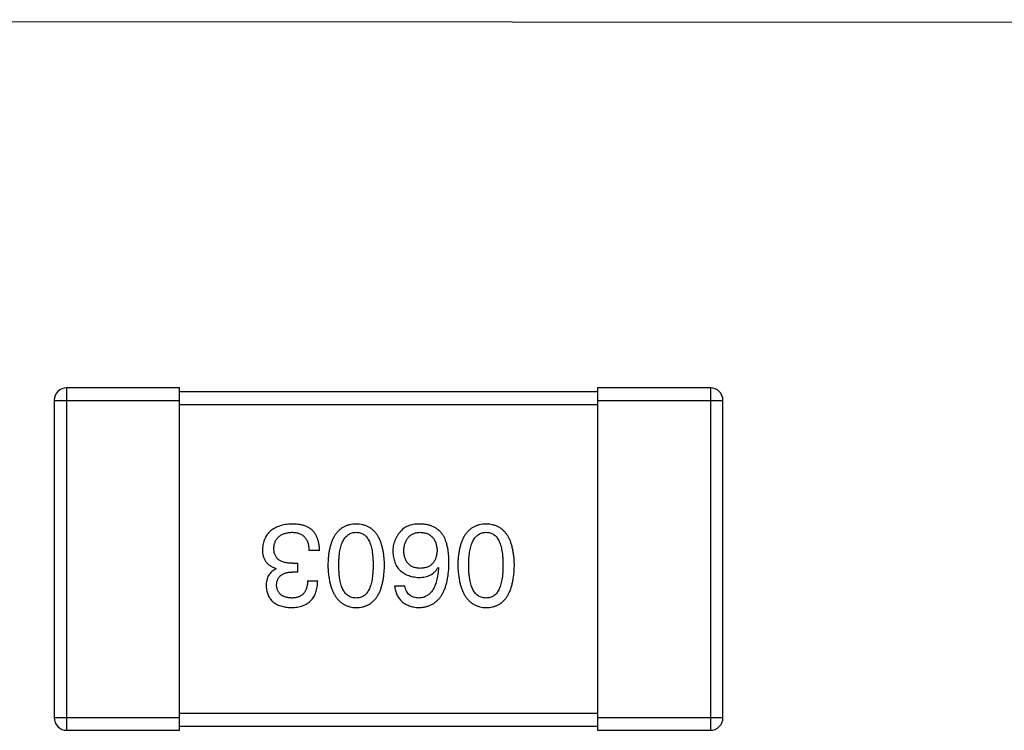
# Model space of a CAD drawing. Header units: millimetres. Extents: x 170 to 326, y 157 to 284.
# Tile 31 of 117: x 238.62 to 240.98, y 267.93 to 269.64. Entities that reach past the tile are written whole.
import ezdxf

# ---------------------------------------------------------------- set-up
doc = ezdxf.new("R2010")
doc.units = ezdxf.units.MM
doc.header["$LTSCALE"] = 30.734
doc.layers.get('0').update_dxf_attribs({"linetype": 'CONTINUOUS'})

msp = doc.modelspace()

# ---------------------------------------------------------------- linework, layer by layer
at = {"linetype": 'Continuous'}
for p, q in [((247.7072, 269.6267), (226.2075, 269.636)), ((238.7374, 267.9347), (238.7374, 268.7547)), ((239.0074, 268.7547), (238.7374, 268.7547)), ((239.0074, 267.9347), (239.0074, 268.7547)), ((240.0074, 268.7547), (240.0074, 267.9347)), ((240.2774, 268.7547), (240.0074, 268.7547)), ((240.2774, 268.7547), (240.2774, 267.9347)), ((240.0074, 268.7447), (239.0074, 268.7447)), ((238.7074, 268.7247), (238.7074, 267.9647)), ((238.7074, 268.7247), (239.0074, 268.7247)), ((239.0074, 268.7147), (240.0074, 268.7147)), ((240.0074, 268.7247), (240.3074, 268.7247)), ((240.3074, 267.9647), (240.3074, 268.7247)), ((239.3422, 268.3651), (239.317, 268.3651)), ((239.2777, 268.3345), (239.2897, 268.3345)), ((239.2897, 268.3345), (239.2897, 268.3137)), ((239.2383, 268.3214), (239.2383, 268.3225)), ((239.2897, 268.3137), (239.2766, 268.3137)), ((239.6257, 268.3246), (239.6268, 268.3235)), ((239.3137, 268.2929), (239.3378, 268.2929)), ((239.5219, 268.2809), (239.5459, 268.2809)), ((240.0074, 267.9747), (239.0074, 267.9747)), ((239.0074, 267.9647), (238.7074, 267.9647)), ((240.3074, 267.9647), (240.0074, 267.9647)), ((238.7374, 267.9347), (239.0074, 267.9347)), ((239.0074, 267.9447), (240.0074, 267.9447)), ((240.0074, 267.9347), (240.2774, 267.9347))]:
    msp.add_line(p, q, dxfattribs=at)
for centre, start, end in [((238.7374, 268.7247), 90, 180), ((240.2774, 268.7247), 0, 90), ((238.7374, 267.9647), 180, 270), ((240.2774, 267.9647), 270, 0)]:
    msp.add_arc(centre, 0.03, start, end, dxfattribs=at)
for points, knots in [([(239.2766, 268.4285), (239.2738, 268.4283), (239.2685, 268.4281), (239.2608, 268.4272), (239.2535, 268.4257), (239.2468, 268.4239), (239.2406, 268.4217), (239.2349, 268.4189), (239.2296, 268.4158), (239.2249, 268.4122), (239.2207, 268.4081), (239.217, 268.4036), (239.2138, 268.3986), (239.2111, 268.3932), (239.2089, 268.3873), (239.2073, 268.381), (239.2061, 268.3743), (239.2057, 268.3697), (239.2055, 268.3673)], [0, 0, 0, 0, 0.078078, 0.151942, 0.221594, 0.28726, 0.350176, 0.409768, 0.467648, 0.523784, 0.578904, 0.634014, 0.689819, 0.746826, 0.805875, 0.867063, 0.931764, 1, 1, 1, 1]), ([(239.3126, 268.4219), (239.3115, 268.4224), (239.3092, 268.4235), (239.3054, 268.4248), (239.3014, 268.426), (239.297, 268.4268), (239.2923, 268.4276), (239.2873, 268.4281), (239.2821, 268.4284), (239.2784, 268.4284), (239.2766, 268.4285)], [0, 0, 0, 0, 0.101955, 0.208983, 0.322698, 0.44339, 0.570851, 0.70629, 0.84885, 1, 1, 1, 1]), ([(239.3422, 268.3651), (239.3421, 268.3669), (239.342, 268.3703), (239.3415, 268.3755), (239.3408, 268.3803), (239.3399, 268.385), (239.3388, 268.3894), (239.3376, 268.3935), (239.336, 268.3974), (239.3343, 268.4011), (239.3323, 268.4046), (239.3302, 268.4078), (239.3278, 268.4108), (239.3252, 268.4135), (239.3224, 268.416), (239.3193, 268.4182), (239.3161, 268.4202), (239.3138, 268.4214), (239.3126, 268.4219)], [0, 0, 0, 0, 0.078937, 0.154495, 0.226898, 0.296844, 0.363348, 0.427781, 0.48946, 0.549586, 0.607902, 0.664733, 0.720805, 0.776157, 0.831175, 0.886736, 0.943094, 1, 1, 1, 1]), ([(239.4298, 268.4285), (239.4272, 268.4283), (239.422, 268.4281), (239.4145, 268.4269), (239.4075, 268.4248), (239.401, 268.4221), (239.3949, 268.4185), (239.3894, 268.4142), (239.3844, 268.4091), (239.3799, 268.4033), (239.3759, 268.3967), (239.3725, 268.3894), (239.3695, 268.3814), (239.367, 268.3726), (239.365, 268.363), (239.3635, 268.3527), (239.3625, 268.3417), (239.3622, 268.334), (239.3621, 268.3301)], [0, 0, 0, 0, 0.059134, 0.115603, 0.169236, 0.221572, 0.273254, 0.32474, 0.377319, 0.431815, 0.488555, 0.548609, 0.612242, 0.680182, 0.75251, 0.829782, 0.91231, 1, 1, 1, 1]), ([(239.4976, 268.3301), (239.4975, 268.334), (239.4972, 268.3417), (239.4962, 268.3527), (239.4947, 268.363), (239.4927, 268.3726), (239.4902, 268.3814), (239.4872, 268.3894), (239.4837, 268.3968), (239.4797, 268.4033), (239.4753, 268.4092), (239.4702, 268.4142), (239.4647, 268.4185), (239.4587, 268.4221), (239.4522, 268.4248), (239.4452, 268.4269), (239.4377, 268.4281), (239.4325, 268.4283), (239.4298, 268.4285)], [0, 0, 0, 0, 0.087693, 0.170223, 0.247496, 0.319826, 0.387768, 0.451403, 0.511459, 0.568358, 0.622671, 0.675251, 0.726739, 0.778422, 0.830759, 0.884394, 0.940865, 1, 1, 1, 1]), ([(239.5864, 268.4285), (239.5835, 268.4285), (239.5781, 268.4286), (239.5703, 268.428), (239.5632, 268.4268), (239.5567, 268.4251), (239.5508, 268.4227), (239.5456, 268.4198), (239.5409, 268.4163), (239.5384, 268.4135), (239.5372, 268.4121)], [0, 0, 0, 0, 0.156782, 0.301945, 0.436395, 0.561474, 0.678489, 0.78853, 0.894967, 1, 1, 1, 1]), ([(239.6377, 268.4022), (239.6362, 268.4042), (239.6333, 268.4082), (239.6281, 268.4134), (239.6224, 268.4178), (239.6162, 268.4215), (239.6094, 268.4244), (239.6022, 268.4265), (239.5945, 268.428), (239.5891, 268.4283), (239.5864, 268.4285)], [0, 0, 0, 0, 0.125033, 0.246266, 0.36603, 0.485265, 0.606781, 0.732144, 0.862551, 1, 1, 1, 1]), ([(239.7407, 268.4285), (239.738, 268.4283), (239.7329, 268.4281), (239.7254, 268.4269), (239.7184, 268.4248), (239.7118, 268.4221), (239.7058, 268.4185), (239.7003, 268.4142), (239.6953, 268.4091), (239.6908, 268.4033), (239.6868, 268.3967), (239.6833, 268.3894), (239.6803, 268.3814), (239.6778, 268.3726), (239.6758, 268.363), (239.6744, 268.3527), (239.6733, 268.3417), (239.6731, 268.334), (239.6729, 268.3301)], [0, 0, 0, 0, 0.059134, 0.115603, 0.169236, 0.221572, 0.273254, 0.32474, 0.377319, 0.431815, 0.488555, 0.548609, 0.612242, 0.680182, 0.75251, 0.829782, 0.91231, 1, 1, 1, 1]), ([(239.8085, 268.3301), (239.8083, 268.334), (239.8081, 268.3417), (239.807, 268.3527), (239.8056, 268.363), (239.8035, 268.3726), (239.8011, 268.3814), (239.7981, 268.3894), (239.7946, 268.3968), (239.7906, 268.4033), (239.7861, 268.4092), (239.7811, 268.4142), (239.7756, 268.4185), (239.7696, 268.4221), (239.763, 268.4248), (239.756, 268.4269), (239.7485, 268.4281), (239.7433, 268.4283), (239.7407, 268.4285)], [0, 0, 0, 0, 0.087693, 0.170223, 0.247496, 0.319826, 0.387768, 0.451403, 0.511459, 0.568358, 0.622671, 0.675251, 0.726739, 0.778422, 0.830759, 0.884394, 0.940865, 1, 1, 1, 1]), ([(239.2329, 268.3705), (239.233, 268.372), (239.2332, 268.3749), (239.2339, 268.379), (239.2349, 268.3829), (239.2363, 268.3864), (239.2379, 268.3898), (239.2398, 268.3929), (239.2421, 268.3956), (239.2446, 268.3982), (239.2474, 268.4005), (239.2506, 268.4025), (239.254, 268.4042), (239.2577, 268.4057), (239.2617, 268.4068), (239.2661, 268.4078), (239.2707, 268.4085), (239.2739, 268.4087), (239.2755, 268.4088)], [0, 0, 0, 0, 0.068514, 0.133941, 0.195994, 0.255362, 0.312994, 0.369441, 0.424687, 0.480522, 0.537148, 0.594801, 0.654411, 0.716817, 0.781981, 0.850498, 0.923306, 1, 1, 1, 1]), ([(239.2755, 268.4088), (239.2771, 268.4088), (239.2803, 268.4087), (239.2849, 268.4082), (239.2892, 268.4073), (239.2932, 268.4061), (239.2969, 268.4046), (239.3003, 268.4027), (239.3034, 268.4005), (239.3062, 268.3979), (239.3086, 268.395), (239.3107, 268.3917), (239.3126, 268.3881), (239.3141, 268.3842), (239.3153, 268.3799), (239.3162, 268.3752), (239.3168, 268.3703), (239.3169, 268.3668), (239.317, 268.3651)], [0, 0, 0, 0, 0.071272, 0.13882, 0.201858, 0.262757, 0.320043, 0.376709, 0.431462, 0.486034, 0.541209, 0.597703, 0.65589, 0.717768, 0.782056, 0.850407, 0.92277, 1, 1, 1, 1]), ([(239.3883, 268.3301), (239.3883, 268.3332), (239.3884, 268.3393), (239.3889, 268.3481), (239.3897, 268.3563), (239.3908, 268.364), (239.3922, 268.371), (239.394, 268.3774), (239.3961, 268.3833), (239.3985, 268.3885), (239.4013, 268.3932), (239.4044, 268.3972), (239.4078, 268.4007), (239.4116, 268.4035), (239.4157, 268.4058), (239.4201, 268.4075), (239.4249, 268.4085), (239.4281, 268.4087), (239.4298, 268.4088)], [0, 0, 0, 0, 0.094834, 0.184067, 0.267029, 0.344713, 0.417334, 0.484367, 0.546941, 0.604717, 0.65953, 0.710539, 0.759381, 0.806382, 0.853027, 0.900623, 0.949121, 1, 1, 1, 1]), ([(239.4298, 268.4088), (239.4315, 268.4087), (239.4347, 268.4086), (239.4393, 268.4077), (239.4436, 268.4062), (239.4476, 268.4039), (239.4513, 268.4012), (239.4546, 268.3977), (239.4576, 268.3937), (239.4603, 268.389), (239.4627, 268.3838), (239.4647, 268.3779), (239.4664, 268.3714), (239.4679, 268.3644), (239.4689, 268.3567), (239.4697, 268.3484), (239.4702, 268.3394), (239.4702, 268.3333), (239.4703, 268.3301)], [0, 0, 0, 0, 0.049766, 0.097012, 0.143225, 0.188786, 0.235079, 0.282962, 0.333687, 0.387747, 0.445963, 0.508657, 0.576545, 0.649868, 0.72822, 0.812712, 0.903543, 1, 1, 1, 1]), ([(239.5372, 268.4121), (239.5356, 268.4103), (239.5325, 268.4069), (239.5285, 268.4013), (239.5251, 268.3955), (239.5223, 268.3895), (239.5201, 268.3831), (239.5186, 268.3766), (239.5177, 268.3698), (239.5176, 268.3652), (239.5175, 268.3629)], [0, 0, 0, 0, 0.129393, 0.255335, 0.378531, 0.500878, 0.622934, 0.746191, 0.87096, 1, 1, 1, 1]), ([(239.5437, 268.364), (239.5438, 268.3657), (239.5441, 268.3691), (239.5448, 268.3739), (239.5457, 268.3785), (239.5469, 268.3827), (239.5483, 268.3867), (239.5501, 268.3902), (239.552, 268.3935), (239.5543, 268.3965), (239.5569, 268.3992), (239.5597, 268.4015), (239.5627, 268.4036), (239.5661, 268.4053), (239.5697, 268.4067), (239.5735, 268.4077), (239.5777, 268.4084), (239.5805, 268.4087), (239.582, 268.4088)], [0, 0, 0, 0, 0.078863, 0.153308, 0.223539, 0.289857, 0.35341, 0.413572, 0.471721, 0.528235, 0.584279, 0.638781, 0.69466, 0.751251, 0.809198, 0.869697, 0.933318, 1, 1, 1, 1]), ([(239.582, 268.4088), (239.5836, 268.4087), (239.5867, 268.4086), (239.5912, 268.4079), (239.5954, 268.407), (239.5993, 268.4057), (239.603, 268.4041), (239.6063, 268.4022), (239.6094, 268.4), (239.6121, 268.3973), (239.6146, 268.3945), (239.6167, 268.3912), (239.6186, 268.3876), (239.6202, 268.3837), (239.6214, 268.3795), (239.6224, 268.375), (239.6232, 268.3702), (239.6234, 268.3668), (239.6235, 268.3651)], [0, 0, 0, 0, 0.070403, 0.137196, 0.200053, 0.260887, 0.31876, 0.37535, 0.430743, 0.485927, 0.541678, 0.598832, 0.657726, 0.719441, 0.783504, 0.851852, 0.923533, 1, 1, 1, 1]), ([(239.6519, 268.3345), (239.6519, 268.338), (239.6518, 268.3449), (239.6511, 268.3549), (239.6501, 268.3643), (239.6485, 268.3731), (239.6465, 268.3813), (239.6441, 268.3889), (239.6412, 268.3959), (239.6389, 268.4002), (239.6377, 268.4022)], [0, 0, 0, 0, 0.151498, 0.29521, 0.430242, 0.557137, 0.677306, 0.790845, 0.898111, 1, 1, 1, 1]), ([(239.6992, 268.3301), (239.6992, 268.3332), (239.6993, 268.3393), (239.6997, 268.3481), (239.7005, 268.3563), (239.7017, 268.364), (239.7031, 268.371), (239.7049, 268.3774), (239.707, 268.3833), (239.7094, 268.3885), (239.7122, 268.3932), (239.7153, 268.3972), (239.7187, 268.4007), (239.7225, 268.4035), (239.7266, 268.4058), (239.731, 268.4075), (239.7357, 268.4085), (239.739, 268.4087), (239.7407, 268.4088)], [0, 0, 0, 0, 0.094834, 0.184067, 0.267029, 0.344713, 0.417334, 0.484367, 0.546941, 0.604717, 0.65953, 0.710539, 0.759381, 0.806382, 0.853027, 0.900623, 0.949121, 1, 1, 1, 1]), ([(239.7407, 268.4088), (239.7423, 268.4087), (239.7455, 268.4086), (239.7502, 268.4077), (239.7545, 268.4062), (239.7585, 268.4039), (239.7621, 268.4012), (239.7655, 268.3977), (239.7685, 268.3937), (239.7712, 268.389), (239.7735, 268.3838), (239.7756, 268.3779), (239.7773, 268.3714), (239.7787, 268.3644), (239.7798, 268.3567), (239.7805, 268.3484), (239.781, 268.3394), (239.7811, 268.3333), (239.7811, 268.3301)], [0, 0, 0, 0, 0.049766, 0.097012, 0.143225, 0.188786, 0.235079, 0.282962, 0.333687, 0.387747, 0.445963, 0.508657, 0.576545, 0.649868, 0.72822, 0.812712, 0.903543, 1, 1, 1, 1]), ([(239.2055, 268.3673), (239.2056, 268.3658), (239.2056, 268.363), (239.206, 268.359), (239.2066, 268.3551), (239.2076, 268.3514), (239.2087, 268.3479), (239.2101, 268.3446), (239.2118, 268.3415), (239.2137, 268.3385), (239.2159, 268.3358), (239.2183, 268.3333), (239.221, 268.331), (239.224, 268.3289), (239.2272, 268.327), (239.2307, 268.3252), (239.2344, 268.3237), (239.237, 268.3229), (239.2383, 268.3225)], [0, 0, 0, 0, 0.071215, 0.138707, 0.20396, 0.266995, 0.327734, 0.387609, 0.445602, 0.503345, 0.561136, 0.618597, 0.677672, 0.738255, 0.799989, 0.863961, 0.930555, 1, 1, 1, 1]), ([(239.2777, 268.3345), (239.2759, 268.3345), (239.2724, 268.3345), (239.2673, 268.335), (239.2625, 268.3356), (239.2581, 268.3367), (239.2541, 268.3379), (239.2504, 268.3394), (239.247, 268.3413), (239.2441, 268.3434), (239.2414, 268.3458), (239.2391, 268.3485), (239.2372, 268.3515), (239.2356, 268.3548), (239.2344, 268.3583), (239.2335, 268.3621), (239.2329, 268.3663), (239.2329, 268.3691), (239.2329, 268.3705)], [0, 0, 0, 0, 0.082495, 0.159728, 0.232496, 0.300725, 0.365163, 0.425859, 0.483728, 0.538892, 0.592921, 0.646195, 0.699968, 0.754746, 0.811387, 0.870806, 0.933482, 1, 1, 1, 1]), ([(239.5175, 268.3629), (239.5176, 268.3605), (239.5179, 268.356), (239.5189, 268.3493), (239.5203, 268.3431), (239.5221, 268.3373), (239.5244, 268.3319), (239.5272, 268.327), (239.5304, 268.3224), (239.5341, 268.3183), (239.5383, 268.3146), (239.5428, 268.3113), (239.5479, 268.3085), (239.5534, 268.306), (239.5594, 268.304), (239.5658, 268.3024), (239.5726, 268.3013), (239.5774, 268.3008), (239.5798, 268.3006)], [0, 0, 0, 0, 0.071527, 0.139094, 0.20346, 0.264939, 0.323904, 0.381383, 0.437591, 0.493343, 0.549401, 0.606085, 0.664838, 0.725424, 0.788712, 0.855452, 0.925772, 1, 1, 1, 1]), ([(239.5831, 268.3225), (239.5816, 268.3225), (239.5786, 268.3227), (239.5744, 268.3233), (239.5704, 268.3242), (239.5667, 268.3254), (239.5633, 268.3269), (239.5601, 268.3287), (239.5572, 268.3309), (239.5546, 268.3333), (239.5523, 268.3361), (239.5502, 268.3392), (239.5484, 268.3426), (239.5469, 268.3463), (239.5457, 268.3503), (239.5447, 268.3546), (239.5441, 268.3592), (239.5438, 268.3624), (239.5437, 268.364)], [0, 0, 0, 0, 0.069884, 0.136529, 0.199638, 0.259844, 0.317774, 0.374356, 0.430026, 0.485148, 0.5409, 0.597889, 0.657472, 0.718614, 0.783613, 0.85129, 0.923712, 1, 1, 1, 1]), ([(239.6235, 268.3651), (239.6234, 268.3634), (239.6232, 268.3601), (239.6225, 268.3554), (239.6215, 268.351), (239.6202, 268.3469), (239.6187, 268.3431), (239.6169, 268.3396), (239.6148, 268.3364), (239.6123, 268.3336), (239.6097, 268.3311), (239.6067, 268.3289), (239.6035, 268.327), (239.5999, 268.3255), (239.5961, 268.3242), (239.592, 268.3233), (239.5876, 268.3227), (239.5846, 268.3225), (239.5831, 268.3225)], [0, 0, 0, 0, 0.076072, 0.148369, 0.216753, 0.281358, 0.342792, 0.401604, 0.458929, 0.514444, 0.569818, 0.625343, 0.681554, 0.739608, 0.800134, 0.863477, 0.929547, 1, 1, 1, 1]), ([(239.3621, 268.3301), (239.3622, 268.3261), (239.3626, 268.3183), (239.3637, 268.307), (239.3653, 268.2964), (239.3674, 268.2866), (239.3699, 268.2776), (239.3729, 268.2693), (239.3765, 268.2618), (239.3805, 268.255), (239.385, 268.249), (239.3899, 268.2437), (239.3954, 268.2392), (239.4014, 268.2355), (239.4078, 268.2326), (239.4147, 268.2304), (239.4221, 268.2289), (239.4272, 268.2286), (239.4298, 268.2285)], [0, 0, 0, 0, 0.088475, 0.171606, 0.249595, 0.322626, 0.391327, 0.455765, 0.516374, 0.573675, 0.628522, 0.681161, 0.732559, 0.783563, 0.83504, 0.887639, 0.942585, 1, 1, 1, 1]), ([(239.4298, 268.2514), (239.4282, 268.2515), (239.4249, 268.2516), (239.4201, 268.2525), (239.4157, 268.2541), (239.4116, 268.2562), (239.4078, 268.2591), (239.4044, 268.2625), (239.4013, 268.2665), (239.3985, 268.2711), (239.3961, 268.2764), (239.394, 268.2823), (239.3922, 268.2888), (239.3908, 268.2958), (239.3897, 268.3035), (239.3889, 268.3119), (239.3884, 268.3208), (239.3883, 268.3269), (239.3883, 268.3301)], [0, 0, 0, 0, 0.050604, 0.098688, 0.145699, 0.191791, 0.238625, 0.286717, 0.337546, 0.391814, 0.449755, 0.512106, 0.579685, 0.652048, 0.730262, 0.814146, 0.904281, 1, 1, 1, 1]), ([(239.4298, 268.2285), (239.4325, 268.2286), (239.4377, 268.2288), (239.4452, 268.2301), (239.4522, 268.2323), (239.4587, 268.2351), (239.4647, 268.2387), (239.4702, 268.2432), (239.4753, 268.2484), (239.4797, 268.2545), (239.4837, 268.2612), (239.4872, 268.2688), (239.4902, 268.2771), (239.4927, 268.2862), (239.4947, 268.2961), (239.4962, 268.3067), (239.4972, 268.3182), (239.4975, 268.326), (239.4976, 268.3301)], [0, 0, 0, 0, 0.057911, 0.113262, 0.165956, 0.217443, 0.268511, 0.319665, 0.372, 0.426129, 0.483365, 0.543779, 0.607756, 0.676562, 0.749704, 0.827713, 0.911177, 1, 1, 1, 1]), ([(239.4703, 268.3301), (239.4702, 268.3269), (239.4702, 268.3208), (239.4697, 268.3119), (239.4689, 268.3035), (239.4679, 268.2958), (239.4664, 268.2888), (239.4647, 268.2823), (239.4627, 268.2764), (239.4603, 268.2712), (239.4576, 268.2665), (239.4546, 268.2625), (239.4513, 268.2591), (239.4476, 268.2562), (239.4436, 268.2541), (239.4393, 268.2525), (239.4347, 268.2516), (239.4315, 268.2515), (239.4298, 268.2514)], [0, 0, 0, 0, 0.096452, 0.187278, 0.271765, 0.350519, 0.423437, 0.491321, 0.554011, 0.612224, 0.666281, 0.717003, 0.764884, 0.811423, 0.856783, 0.902993, 0.950236, 1, 1, 1, 1]), ([(239.5798, 268.2285), (239.5826, 268.2286), (239.5881, 268.229), (239.5962, 268.2304), (239.6036, 268.2327), (239.6106, 268.2358), (239.617, 268.2396), (239.6229, 268.2443), (239.6282, 268.2498), (239.633, 268.2561), (239.6372, 268.2631), (239.6409, 268.271), (239.6441, 268.2796), (239.6467, 268.2891), (239.6489, 268.2993), (239.6504, 268.3103), (239.6516, 268.3221), (239.6518, 268.3303), (239.6519, 268.3345)], [0, 0, 0, 0, 0.058957, 0.115262, 0.16907, 0.221312, 0.273147, 0.324961, 0.377649, 0.432026, 0.488925, 0.549039, 0.612912, 0.680653, 0.753056, 0.830314, 0.912483, 1, 1, 1, 1]), ([(239.6729, 268.3301), (239.6731, 268.3261), (239.6735, 268.3183), (239.6746, 268.307), (239.6762, 268.2964), (239.6782, 268.2866), (239.6808, 268.2776), (239.6838, 268.2693), (239.6873, 268.2618), (239.6913, 268.255), (239.6958, 268.249), (239.7008, 268.2437), (239.7063, 268.2392), (239.7122, 268.2355), (239.7187, 268.2326), (239.7256, 268.2304), (239.733, 268.2289), (239.7381, 268.2286), (239.7407, 268.2285)], [0, 0, 0, 0, 0.088475, 0.171606, 0.249595, 0.322626, 0.391327, 0.455765, 0.516374, 0.573675, 0.628522, 0.681161, 0.732559, 0.783563, 0.83504, 0.887639, 0.942585, 1, 1, 1, 1]), ([(239.7407, 268.2514), (239.739, 268.2515), (239.7357, 268.2516), (239.731, 268.2525), (239.7266, 268.2541), (239.7224, 268.2562), (239.7187, 268.2591), (239.7152, 268.2625), (239.7122, 268.2665), (239.7094, 268.2711), (239.707, 268.2764), (239.7049, 268.2823), (239.7031, 268.2888), (239.7017, 268.2958), (239.7005, 268.3035), (239.6997, 268.3119), (239.6993, 268.3208), (239.6992, 268.3269), (239.6992, 268.3301)], [0, 0, 0, 0, 0.050604, 0.098688, 0.145699, 0.191791, 0.238625, 0.286717, 0.337546, 0.391814, 0.449755, 0.512106, 0.579685, 0.652048, 0.730262, 0.814146, 0.904281, 1, 1, 1, 1]), ([(239.7407, 268.2285), (239.7433, 268.2286), (239.7485, 268.2288), (239.756, 268.2301), (239.763, 268.2323), (239.7696, 268.2351), (239.7756, 268.2387), (239.7811, 268.2432), (239.7861, 268.2484), (239.7906, 268.2545), (239.7946, 268.2612), (239.7981, 268.2688), (239.8011, 268.2771), (239.8035, 268.2862), (239.8056, 268.2961), (239.807, 268.3067), (239.8081, 268.3182), (239.8083, 268.326), (239.8085, 268.3301)], [0, 0, 0, 0, 0.057911, 0.113262, 0.165956, 0.217443, 0.268511, 0.319665, 0.372, 0.426129, 0.483365, 0.543779, 0.607756, 0.676562, 0.749704, 0.827713, 0.911177, 1, 1, 1, 1]), ([(239.7811, 268.3301), (239.7811, 268.3269), (239.781, 268.3208), (239.7805, 268.3119), (239.7798, 268.3035), (239.7787, 268.2958), (239.7772, 268.2888), (239.7756, 268.2823), (239.7735, 268.2764), (239.7712, 268.2712), (239.7685, 268.2665), (239.7655, 268.2625), (239.7621, 268.2591), (239.7585, 268.2562), (239.7545, 268.2541), (239.7502, 268.2525), (239.7455, 268.2516), (239.7423, 268.2515), (239.7407, 268.2514)], [0, 0, 0, 0, 0.096452, 0.187278, 0.271765, 0.350519, 0.423437, 0.491321, 0.554011, 0.612224, 0.666281, 0.717003, 0.764884, 0.811423, 0.856783, 0.902993, 0.950236, 1, 1, 1, 1]), ([(239.2383, 268.3214), (239.2364, 268.3204), (239.2327, 268.3185), (239.2277, 268.3148), (239.2236, 268.3105), (239.2201, 268.3056), (239.2175, 268.3), (239.2156, 268.2938), (239.2145, 268.287), (239.2143, 268.2823), (239.2143, 268.2798)], [0, 0, 0, 0, 0.125227, 0.244792, 0.361427, 0.478215, 0.59667, 0.722058, 0.856314, 1, 1, 1, 1]), ([(239.2394, 268.282), (239.2395, 268.2833), (239.2396, 268.2857), (239.2402, 268.2892), (239.241, 268.2924), (239.2421, 268.2955), (239.2434, 268.2983), (239.2451, 268.3008), (239.247, 268.3032), (239.2492, 268.3053), (239.2517, 268.3072), (239.2545, 268.3088), (239.2575, 268.3102), (239.2608, 268.3114), (239.2643, 268.3123), (239.2682, 268.313), (239.2723, 268.3135), (239.2751, 268.3137), (239.2766, 268.3137)], [0, 0, 0, 0, 0.067741, 0.131599, 0.192143, 0.249977, 0.306453, 0.361639, 0.416449, 0.471489, 0.527582, 0.584873, 0.644974, 0.70814, 0.77492, 0.845909, 0.920585, 1, 1, 1, 1]), ([(239.5798, 268.3006), (239.5824, 268.3007), (239.5875, 268.3008), (239.5949, 268.3019), (239.6016, 268.3038), (239.6077, 268.3064), (239.6132, 268.3098), (239.6181, 268.314), (239.6223, 268.319), (239.6245, 268.3227), (239.6257, 268.3246)], [0, 0, 0, 0, 0.144617, 0.279572, 0.40596, 0.526097, 0.64389, 0.760003, 0.877724, 1, 1, 1, 1]), ([(239.6268, 268.3235), (239.6266, 268.3207), (239.6262, 268.3152), (239.6252, 268.3073), (239.6239, 268.2998), (239.6223, 268.2929), (239.6204, 268.2865), (239.6182, 268.2807), (239.6158, 268.2754), (239.613, 268.2705), (239.6099, 268.2663), (239.6065, 268.2625), (239.6028, 268.2593), (239.5987, 268.2567), (239.5945, 268.2545), (239.5898, 268.253), (239.5849, 268.2518), (239.5815, 268.2515), (239.5798, 268.2514)], [0, 0, 0, 0, 0.089218, 0.173709, 0.252753, 0.326963, 0.397099, 0.462534, 0.524018, 0.582178, 0.637235, 0.689955, 0.741228, 0.791618, 0.841661, 0.892925, 0.945259, 1, 1, 1, 1]), ([(239.2755, 268.2514), (239.2741, 268.2515), (239.2714, 268.2516), (239.2676, 268.2521), (239.264, 268.2528), (239.2606, 268.2537), (239.2574, 268.2548), (239.2545, 268.2562), (239.2519, 268.2577), (239.2495, 268.2596), (239.2473, 268.2616), (239.2455, 268.2639), (239.2438, 268.2663), (239.2424, 268.269), (239.2413, 268.272), (239.2404, 268.2751), (239.2398, 268.2785), (239.2395, 268.2808), (239.2394, 268.282)], [0, 0, 0, 0, 0.078051, 0.151197, 0.220412, 0.286742, 0.34933, 0.409464, 0.467368, 0.52298, 0.578639, 0.633998, 0.690142, 0.746855, 0.805868, 0.867776, 0.932345, 1, 1, 1, 1]), ([(239.2744, 268.2285), (239.2769, 268.2285), (239.2818, 268.2287), (239.2889, 268.2296), (239.2955, 268.2309), (239.3016, 268.2328), (239.3073, 268.2351), (239.3125, 268.2379), (239.3172, 268.2412), (239.3215, 268.2451), (239.3252, 268.2493), (239.3285, 268.2542), (239.3312, 268.2595), (239.3336, 268.2652), (239.3354, 268.2715), (239.3367, 268.2782), (239.3375, 268.2854), (239.3377, 268.2904), (239.3378, 268.2929)], [0, 0, 0, 0, 0.073232, 0.142595, 0.207997, 0.270074, 0.329156, 0.386529, 0.441846, 0.496976, 0.551877, 0.607941, 0.665637, 0.725446, 0.788542, 0.855101, 0.925196, 1, 1, 1, 1]), ([(239.3137, 268.2929), (239.3137, 268.2913), (239.3135, 268.288), (239.3129, 268.2833), (239.3122, 268.2789), (239.311, 268.2748), (239.3096, 268.2711), (239.3079, 268.2677), (239.306, 268.2645), (239.3037, 268.2618), (239.3012, 268.2593), (239.2983, 268.2572), (239.2952, 268.2554), (239.2918, 268.2539), (239.2881, 268.2528), (239.2842, 268.252), (239.2799, 268.2515), (239.277, 268.2514), (239.2755, 268.2514)], [0, 0, 0, 0, 0.078134, 0.15164, 0.221358, 0.286689, 0.348614, 0.407697, 0.464247, 0.520153, 0.574432, 0.629291, 0.684538, 0.742032, 0.801329, 0.863637, 0.930123, 1, 1, 1, 1]), ([(239.5219, 268.2809), (239.5221, 268.2789), (239.5226, 268.275), (239.5239, 268.2694), (239.5254, 268.2641), (239.5274, 268.2592), (239.5298, 268.2547), (239.5325, 268.2505), (239.5356, 268.2466), (239.539, 268.2431), (239.5429, 268.24), (239.547, 268.2373), (239.5516, 268.2349), (239.5566, 268.2329), (239.5618, 268.2312), (239.5675, 268.2299), (239.5735, 268.229), (239.5777, 268.2286), (239.5798, 268.2285)], [0, 0, 0, 0, 0.06947, 0.136096, 0.199592, 0.260665, 0.319672, 0.377156, 0.433415, 0.489984, 0.546535, 0.604276, 0.663499, 0.725182, 0.788953, 0.855683, 0.926216, 1, 1, 1, 1]), ([(239.5798, 268.2514), (239.5775, 268.2515), (239.5732, 268.2516), (239.5671, 268.2531), (239.5617, 268.2554), (239.557, 268.2587), (239.553, 268.2629), (239.5499, 268.2681), (239.5474, 268.2742), (239.5464, 268.2786), (239.5459, 268.2809)], [0, 0, 0, 0, 0.136586, 0.261496, 0.378089, 0.490612, 0.605522, 0.725767, 0.8561, 1, 1, 1, 1]), ([(239.2143, 268.2798), (239.2145, 268.2778), (239.2148, 268.274), (239.2158, 268.2683), (239.2173, 268.2631), (239.2192, 268.2582), (239.2215, 268.2537), (239.2242, 268.2495), (239.2273, 268.2457), (239.2309, 268.2423), (239.2349, 268.2393), (239.2393, 268.2366), (239.2441, 268.2343), (239.2494, 268.2324), (239.2551, 268.2308), (239.2611, 268.2297), (239.2676, 268.2288), (239.2721, 268.2286), (239.2744, 268.2285)], [0, 0, 0, 0, 0.067521, 0.132139, 0.193339, 0.252064, 0.309083, 0.364848, 0.420021, 0.475612, 0.532002, 0.589602, 0.649896, 0.712634, 0.778603, 0.848416, 0.922155, 1, 1, 1, 1])]:
    msp.add_open_spline(points, degree=3, knots=knots, dxfattribs=at)

doc.saveas('drawing.dxf')
